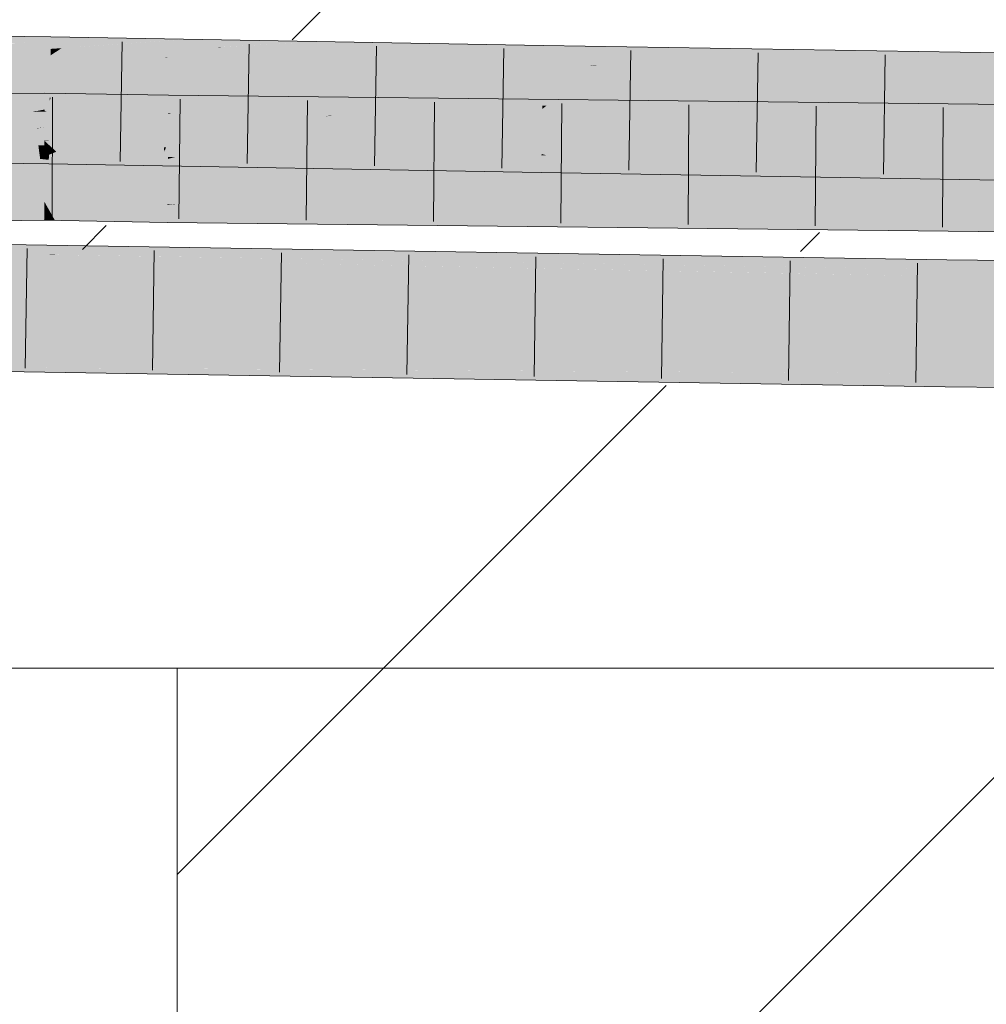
# Model space of a CAD drawing. Extents: x -620 to 3480, y 62 to 1112.
# Tile 170 of 256: x 225.75 to 227.65, y 738.07 to 740.01. Entities that reach past the tile are written whole.
import ezdxf
from ezdxf.lldxf.tags import DXFTag

# ---------------------------------------------------------------- set-up
doc = ezdxf.new("R2010")
doc.units = 0
doc.layers.get('0').update_dxf_attribs({"lineweight": 13})
doc.layers.add('E_Detail_Linie_Text_Bem', color=7, linetype='Continuous', lineweight=13)
for name, color, linetype, lineweight, true_color in [('E_Detail_Wandschraffur', 7, 'Continuous', 5, 0xc0c0c0), ('E_Leerrohr 25-A06GA2TQ8I', 7, 'Continuous', 9, 0xff8000), ('E_Leerrohr 25-Shading', 7, 'Continuous', 9, 0xff8000)]:
    doc.layers.add(name, color=color, linetype=linetype, lineweight=lineweight, true_color=true_color)
tags = doc.linetypes.add('fein_strichliert', pattern=[4, 1, -2, 1]).pattern_tags.tags
tags[8:9] = [DXFTag(74, 4), DXFTag(75, 0), DXFTag(340, '0'), DXFTag(46, 0.0), DXFTag(50, 0.0), DXFTag(44, 0.0), DXFTag(45, 0.0)]
tags[6:7] = [DXFTag(74, 4), DXFTag(75, 0), DXFTag(340, '0'), DXFTag(46, 0.0), DXFTag(50, 0.0), DXFTag(44, 0.0), DXFTag(45, 0.0)]
tags[4:5] = [DXFTag(74, 4), DXFTag(75, 0), DXFTag(340, '0'), DXFTag(46, 0.0), DXFTag(50, 0.0), DXFTag(44, 0.0), DXFTag(45, 0.0)]

# ---------------------------------------------------------------- blocks, each defined once
blk = doc.blocks.new('Shading-A06GA2BB8I', base_point=(200.3502, 737.7149))
at = {"layer": 'E_Leerrohr 25-Shading', "color": 34, "true_color": 0xb05800}
for points in [[(225.8143, 739.9658), (225.6699, 739.9368), (225.814, 739.9477)], [(225.6908, 739.9731), (225.6735, 739.9526), (225.8144, 739.9716), (225.8143, 739.9658)], [(225.6736, 739.9375), (225.8143, 739.9658), (225.744, 739.9592)], [(225.8143, 739.9658), (225.814, 739.9477), (225.8685, 739.9706), (225.8357, 739.9492)], [(225.8685, 739.9706), (225.8144, 739.9716), (225.8143, 739.9658)], [(225.8685, 739.9706), (225.8357, 739.9492), (226.0836, 739.9669)], [(226.3466, 739.9623), (226.0836, 739.9669), (225.9058, 739.9496), (225.9329, 739.9561)], [(225.6699, 739.9368), (225.8138, 739.935), (225.814, 739.9477)], [(225.8415, 739.9345), (225.8357, 739.9492), (225.8138, 739.935)], [(225.814, 739.9477), (225.8138, 739.935), (225.8357, 739.9492)], [(225.9329, 739.9561), (225.8357, 739.9492), (225.9058, 739.9496)], [(225.8415, 739.9345), (225.8433, 739.9346), (225.8357, 739.9492), (225.9058, 739.9496)], [(226.1473, 739.951), (226.1411, 739.951), (226.0409, 739.931), (225.8415, 739.9345)], [(225.8433, 739.9346), (226.1411, 739.951), (225.9058, 739.9496)], [(226.3466, 739.9623), (225.9058, 739.9496), (226.1411, 739.951)], [(226.0409, 739.931), (226.5707, 739.9534), (226.1473, 739.951)], [(226.0409, 739.931), (226.0443, 739.931), (226.5707, 739.9534), (226.5603, 739.9521)], [(226.5603, 739.9521), (226.0443, 739.931), (226.516, 739.9461)], [(226.516, 739.9461), (226.0443, 739.931), (226.3616, 739.9254)], [(226.1496, 739.9514), (226.1411, 739.951), (226.1473, 739.951)], [(226.1473, 739.951), (226.3466, 739.9623), (226.1496, 739.9514)], [(226.1473, 739.951), (226.5875, 739.9557), (226.3466, 739.9623), (226.6031, 739.9578)], [(226.5875, 739.9557), (226.1473, 739.951), (226.5707, 739.9534)], [(226.7821, 739.9547), (226.516, 739.9461), (226.3634, 739.9254), (226.3616, 739.9254)], [(226.7821, 739.9547), (226.3634, 739.9254), (226.7818, 739.9363)], [(226.5981, 739.9536), (226.5603, 739.9521), (226.7821, 739.9547), (226.516, 739.9461)], [(226.5603, 739.9521), (226.5981, 739.9536), (226.5707, 739.9534)], [(226.5981, 739.9536), (226.6713, 739.9566), (226.5707, 739.9534), (226.5875, 739.9557)], [(226.5875, 739.9557), (226.6713, 739.9566), (226.6031, 739.9578)], [(226.5981, 739.9536), (226.7821, 739.9547), (226.6713, 739.9566)], [(226.7814, 739.9181), (227.2022, 739.9478), (226.7818, 739.9363)], [(227.2307, 739.9466), (227.2022, 739.9478), (226.8831, 739.9164), (226.7814, 739.9181)], [(227.2022, 739.9478), (226.7821, 739.9547), (226.7818, 739.9363)], [(227.6824, 739.927), (227.2307, 739.9466), (226.8921, 739.9163), (226.8831, 739.9164)], [(227.2382, 739.9473), (227.2022, 739.9478), (227.2307, 739.9466)], [(227.6826, 739.94), (227.2382, 739.9473), (227.6824, 739.927), (227.2307, 739.9466)], [(226.3634, 739.9254), (226.7814, 739.9181), (226.7818, 739.9363)], [(226.8921, 739.9163), (227.6821, 739.9034), (227.6824, 739.927)], [(225.7721, 739.8581), (225.5836, 739.8405), (225.6995, 739.8394), (225.569, 739.8265)], [(225.7508, 739.8602), (225.5836, 739.8405), (225.7818, 739.8606), (225.7721, 739.8581)], [(225.8021, 739.8496), (225.6301, 739.8218), (225.8021, 739.8361)], [(225.6325, 739.8222), (225.8021, 739.8496), (225.6995, 739.8394)], [(225.8021, 739.8496), (225.8021, 739.8609), (225.6995, 739.8394), (225.7721, 739.8581)], [(225.7721, 739.8581), (225.8021, 739.8609), (225.7818, 739.8606)], [(225.9293, 739.8586), (225.8021, 739.8609), (225.8021, 739.8496)], [(225.8021, 739.8496), (225.8021, 739.8361), (225.9293, 739.8586), (225.8566, 739.839)], [(226.0457, 739.8493), (225.8566, 739.839), (226.0455, 739.8352), (225.8067, 739.8256)], [(225.9592, 739.858), (225.9293, 739.8586), (225.858, 739.8391), (225.8566, 739.839)], [(226.0458, 739.8564), (225.9592, 739.858), (226.0457, 739.8493), (225.858, 739.8391)], [(226.0457, 739.8493), (226.0455, 739.8352), (226.1461, 739.8553), (226.0954, 739.8375)], [(226.1461, 739.8553), (226.0458, 739.8564), (226.0457, 739.8493)], [(226.2484, 739.8542), (226.1461, 739.8553), (226.1425, 739.8397), (226.0954, 739.8375)], [(226.1256, 739.8374), (226.4158, 739.8524), (226.1425, 739.8397)], [(226.1256, 739.8374), (226.6818, 739.8452), (226.4158, 739.8524), (226.7255, 739.8491)], [(226.4158, 739.8524), (226.2484, 739.8542), (226.1425, 739.8397)], [(226.6818, 739.8452), (226.8582, 739.8476), (226.7255, 739.8491)], [(225.802, 739.8286), (225.8021, 739.8361), (225.7795, 739.824), (225.6301, 739.8218)], [(225.802, 739.8254), (225.802, 739.8286), (225.7821, 739.824), (225.7795, 739.824)], [(225.8543, 739.8384), (225.8566, 739.839), (225.802, 739.8286), (225.8021, 739.8361)], [(225.8067, 739.8256), (225.8543, 739.8384), (225.802, 739.8254), (225.802, 739.8286)], [(226.0455, 739.8352), (225.8067, 739.8256), (226.0039, 739.8206), (225.802, 739.8243)], [(226.0454, 739.8264), (226.0455, 739.8352), (226.0047, 739.8209)], [(226.4896, 739.8358), (226.0453, 739.8199), (226.5741, 739.8355), (226.4083, 739.8206)], [(226.0453, 739.8199), (226.4896, 739.8358), (226.051, 739.8218)], [(226.0755, 739.8305), (226.0954, 739.8375), (226.0454, 739.8264), (226.0455, 739.8352)], [(226.051, 739.8218), (226.0755, 739.8305), (226.0454, 739.8217), (226.0454, 739.8264)], [(226.051, 739.8218), (226.4896, 739.8358), (226.0755, 739.8305), (226.1256, 739.8374)], [(226.1256, 739.8374), (226.0954, 739.8375), (226.0755, 739.8305)], [(226.1425, 739.8397), (226.0954, 739.8375), (226.1256, 739.8374)], [(226.4896, 739.8358), (226.6269, 739.8402), (226.1256, 739.8374), (226.6818, 739.8452)], [(226.4083, 739.8206), (226.6305, 739.8211), (226.5741, 739.8355), (227.2613, 739.8326)], [(226.6269, 739.8402), (226.4896, 739.8358), (226.5741, 739.8355)], [(227.6258, 739.8392), (226.8582, 739.8476), (226.5741, 739.8355), (226.6269, 739.8402)], [(227.6258, 739.8392), (226.5741, 739.8355), (227.2613, 739.8326)], [(226.6269, 739.8402), (226.8582, 739.8476), (226.6818, 739.8452)], [(227.2613, 739.8326), (226.6305, 739.8211), (227.9496, 739.8297), (227.7987, 739.8236)], [(227.6258, 739.8392), (227.2613, 739.8326), (228.0674, 739.8344), (227.9496, 739.8297)], [(225.7821, 739.824), (225.802, 739.8243), (225.802, 739.8254)], [(225.802, 739.8254), (225.802, 739.8243), (225.8067, 739.8256)], [(226.0454, 739.8217), (226.0454, 739.8264), (226.0039, 739.8206), (226.0047, 739.8209)], [(226.0039, 739.8206), (226.0453, 739.8199), (226.0454, 739.8217)], [(226.0454, 739.8217), (226.0453, 739.8199), (226.051, 739.8218)], [(226.4083, 739.8206), (226.0453, 739.8199), (226.361, 739.8164)], [(226.3671, 739.8163), (226.6305, 739.8211), (226.361, 739.8164), (226.4083, 739.8206)], [(226.6305, 739.8211), (226.3671, 739.8163), (227.7987, 739.8236), (227.7495, 739.8217)], [(227.7495, 739.8217), (226.3671, 739.8163), (227.3471, 739.8056)], [(228.8418, 739.8259), (227.7495, 739.8217), (227.3495, 739.8056), (227.3471, 739.8056)], [(228.8418, 739.8259), (227.3495, 739.8056), (228.8418, 739.8114)], [(227.3495, 739.8056), (228.8418, 739.7892), (228.8418, 739.8114)], [(225.6672, 739.7568), (225.7916, 739.7453), (225.6606, 739.7601), (225.7915, 739.7457)], [(225.6606, 739.7601), (225.7915, 739.7457), (225.7898, 739.7585)], [(225.7916, 739.7453), (225.6672, 739.7568), (225.7934, 739.7316), (225.6961, 739.7423)], [(225.7915, 739.7457), (225.7907, 739.7585), (225.7898, 739.7585)], [(225.7915, 739.7457), (225.8106, 739.7436), (225.7907, 739.7585), (225.8108, 739.757)], [(225.8108, 739.757), (225.8109, 739.7582), (225.7907, 739.7585)], [(225.8106, 739.7436), (225.8507, 739.7396), (225.8108, 739.757), (225.814, 739.7568)], [(225.814, 739.7568), (225.8109, 739.7582), (225.8108, 739.757)], [(226.0367, 739.7543), (225.8109, 739.7582), (226.0373, 739.7457)], [(226.0373, 739.7457), (225.8109, 739.7582), (226.0378, 739.7392), (225.814, 739.7568)], [(226.0378, 739.7392), (225.814, 739.7568), (226.0392, 739.7212), (225.8507, 739.7396)], [(226.0373, 739.7457), (226.0407, 739.7542), (226.0367, 739.7543)], [(226.0373, 739.7457), (226.6629, 739.7157), (226.0407, 739.7542), (226.6629, 739.717)], [(226.0407, 739.7542), (226.6629, 739.717), (226.6621, 739.7433)], [(225.6961, 739.7423), (225.7354, 739.7225), (225.8104, 739.7297), (225.8102, 739.7216)], [(225.7916, 739.7453), (225.8106, 739.7436), (225.7915, 739.7457)], [(225.8106, 739.7436), (225.7916, 739.7453), (225.8104, 739.7297), (225.7934, 739.7316)], [(225.8104, 739.7297), (225.8925, 739.7202), (225.8106, 739.7436), (225.8507, 739.7396)], [(226.0392, 739.7212), (225.8507, 739.7396), (226.0394, 739.7176), (225.8925, 739.7202)], [(226.6629, 739.7157), (226.0373, 739.7457), (226.6631, 739.7111)], [(226.0378, 739.7392), (226.6631, 739.7111), (226.0373, 739.7457)], [(226.3911, 739.7115), (226.0378, 739.7392), (226.0833, 739.7169), (226.0392, 739.7212)], [(226.0378, 739.7392), (226.3911, 739.7115), (226.6631, 739.7111), (226.6632, 739.7067)], [(226.6629, 739.717), (226.6635, 739.7433), (226.6621, 739.7433)], [(226.6629, 739.717), (226.7779, 739.7102), (226.6635, 739.7433), (226.7784, 739.7388)], [(226.7784, 739.7388), (226.7785, 739.7413), (226.6635, 739.7433)], [(226.7779, 739.7102), (226.9082, 739.7026), (226.7784, 739.7388), (226.7883, 739.7384)], [(226.7883, 739.7384), (226.7785, 739.7413), (226.7784, 739.7388)], [(226.7785, 739.7413), (226.7883, 739.7384), (227.6795, 739.7266), (227.6791, 739.7042)], [(226.7883, 739.7384), (226.9082, 739.7026), (227.6791, 739.7042), (227.6789, 739.6901)], [(225.8102, 739.7216), (225.8925, 739.7202), (225.8104, 739.7297)], [(226.0833, 739.7169), (226.0392, 739.7212), (226.0394, 739.7176)], [(226.6629, 739.7157), (226.7779, 739.7102), (226.6629, 739.717)], [(226.7778, 739.7047), (226.7779, 739.7102), (226.6631, 739.7111), (226.6629, 739.7157)], [(226.6632, 739.7067), (226.7778, 739.7047), (226.6631, 739.7111)], [(226.7778, 739.7047), (226.9082, 739.7026), (226.7779, 739.7102)], [(225.8016, 739.6439), (225.8017, 739.6475), (225.5722, 739.6443)], [(225.5867, 739.6398), (225.8016, 739.6351), (225.5722, 739.6443), (225.8016, 739.6439)], [(225.8016, 739.625), (225.8016, 739.6351), (225.6089, 739.6328), (225.5867, 739.6398)], [(225.8037, 739.6438), (225.8017, 739.6475), (225.8016, 739.6439)], [(225.8016, 739.6351), (225.8089, 739.6346), (225.8016, 739.6439), (225.8037, 739.6438)], [(225.8016, 739.625), (225.815, 739.6239), (225.8016, 739.6351), (225.8089, 739.6346)], [(225.8297, 739.6428), (225.8017, 739.6475), (225.8037, 739.6438)], [(225.8297, 739.6428), (226.0432, 739.634), (225.8017, 739.6475), (226.0433, 739.6415)], [(226.0433, 739.6415), (226.0433, 739.6431), (225.8017, 739.6475)], [(225.8089, 739.6346), (225.9154, 739.6282), (225.8037, 739.6438), (225.8297, 739.6428)], [(226.043, 739.6204), (226.0432, 739.634), (225.9154, 739.6282), (225.8297, 739.6428)], [(226.0432, 739.634), (226.148, 739.6307), (226.0433, 739.6415), (226.0593, 739.6412)], [(226.2516, 739.6381), (226.0433, 739.6431), (226.0593, 739.6412)], [(228.8417, 739.6125), (226.0433, 739.6431), (228.8417, 739.5962), (226.2516, 739.6381)], [(226.0593, 739.6412), (226.0433, 739.6431), (226.0433, 739.6415)], [(228.8417, 739.5759), (226.2516, 739.6381), (226.148, 739.6307), (226.0593, 739.6412)], [(226.2516, 739.6381), (228.8417, 739.5759), (228.8417, 739.5962)], [(225.6089, 739.6328), (225.643, 739.6222), (225.8016, 739.625), (225.8016, 739.6126)], [(225.643, 739.6222), (225.6844, 739.6093), (225.8016, 739.6126), (225.8016, 739.6109)], [(225.8016, 739.6126), (225.8225, 739.6105), (225.8016, 739.625), (225.815, 739.6239)], [(226.0429, 739.6065), (225.9154, 739.6282), (225.815, 739.6239), (225.8089, 739.6346)], [(225.815, 739.6239), (225.8225, 739.6105), (226.0316, 739.6067)], [(226.0429, 739.6065), (225.815, 739.6239), (226.0316, 739.6067)], [(225.9154, 739.6282), (226.0429, 739.6065), (226.043, 739.6204)], [(226.0429, 739.6065), (226.3837, 739.6028), (226.043, 739.6204)], [(226.043, 739.6204), (226.3837, 739.6028), (226.0432, 739.634), (226.148, 739.6307)], [(226.148, 739.6307), (226.3837, 739.6028), (227.3564, 739.5921)], [(228.8417, 739.5759), (226.148, 739.6307), (227.3564, 739.5921)], [(225.8016, 739.6109), (225.8225, 739.6105), (225.8016, 739.6126)], [(225.7259, 739.557), (225.7258, 739.5511), (225.875, 739.5611), (225.838, 739.5526)], [(225.875, 739.5611), (225.726, 739.5635), (225.7259, 739.557)], [(225.875, 739.5611), (225.838, 739.5526), (226.1419, 739.5568)], [(225.7877, 739.5411), (225.7983, 739.5435), (225.7256, 739.5377), (225.7257, 739.5444)], [(225.7663, 739.5363), (225.7877, 739.5411), (225.7256, 739.537), (225.7256, 739.5377)], [(225.838, 739.5526), (225.7258, 739.5511), (225.8091, 739.546), (225.7257, 739.5461)], [(225.8091, 739.546), (225.7257, 739.5461), (225.7983, 739.5435), (225.7257, 739.5444)], [(226.1623, 739.5284), (225.818, 739.5428), (225.7663, 739.5363), (225.7877, 739.5411)], [(225.818, 739.5428), (225.8008, 739.5435), (225.7877, 739.5411), (225.7983, 739.5435)], [(226.8683, 739.5309), (225.8091, 739.546), (225.7983, 739.5435)], [(225.8008, 739.5435), (226.0407, 739.5396), (226.8683, 739.5309), (226.647, 739.5302)], [(225.824, 739.5431), (225.8008, 739.5435), (225.818, 739.5428)], [(226.4731, 739.5456), (225.838, 739.5526), (225.8091, 739.546)], [(226.8683, 739.5309), (227.5751, 739.5335), (225.8091, 739.546), (226.4731, 739.5456)], [(226.6145, 739.5301), (225.824, 739.5431), (226.1623, 739.5284), (225.818, 739.5428)], [(226.1419, 739.5568), (225.838, 739.5526), (226.8416, 739.5454), (226.4731, 739.5456)], [(226.0407, 739.5396), (226.6145, 739.5301), (226.647, 739.5302)], [(226.4731, 739.5456), (227.5751, 739.5335), (226.8416, 739.5454)], [(225.7256, 739.537), (225.7254, 739.5269), (225.7663, 739.5363)], [(226.0877, 739.5299), (225.7663, 739.5363), (226.0174, 739.5279), (225.7254, 739.5269)], [(226.0174, 739.5279), (225.7254, 739.5269), (225.8874, 739.5242)], [(225.8874, 739.5242), (226.4311, 739.5167), (225.927, 739.5254)], [(225.8874, 739.5242), (226.9752, 739.5066), (226.4311, 739.5167), (227.0104, 739.5067)], [(225.927, 739.5254), (226.2401, 739.52), (226.0174, 739.5279), (226.2851, 739.5206)], [(226.1623, 739.5284), (226.0877, 739.5299), (226.0174, 739.5279)], [(226.0174, 739.5279), (226.2851, 739.5206), (226.1623, 739.5284), (226.441, 739.5229)], [(227.5748, 739.5112), (226.6145, 739.5301), (227.5746, 739.5007), (226.1623, 739.5284)], [(226.2401, 739.52), (226.4311, 739.5167), (226.2851, 739.5206)], [(226.441, 739.5229), (226.2851, 739.5206), (227.1397, 739.5068), (226.4311, 739.5167)], [(226.441, 739.5229), (227.1397, 739.5068), (227.2601, 739.5068)], [(226.6145, 739.5301), (227.5748, 739.5142), (226.647, 739.5302), (227.5748, 739.5159)], [(226.6145, 739.5301), (227.5748, 739.5112), (227.1265, 739.5216)], [(227.5748, 739.5159), (227.5749, 739.5226), (226.647, 739.5302), (226.8683, 739.5309)], [(227.5749, 739.5226), (227.5751, 739.5335), (226.8683, 739.5309)], [(227.5748, 739.5112), (227.5748, 739.5142), (227.1265, 739.5216)], [(229.1734, 739.4993), (229.1734, 739.5109), (227.5748, 739.5159), (227.5749, 739.5226)], [(229.1734, 739.5109), (229.1734, 739.5158), (227.5749, 739.5226), (227.5751, 739.5335)], [(226.4311, 739.5167), (227.0105, 739.5067), (227.1397, 739.5068)], [(226.9752, 739.5066), (227.5746, 739.4969), (227.0104, 739.5067)], [(227.0105, 739.5067), (227.5746, 739.4969), (227.1397, 739.5068), (227.5746, 739.5007)], [(227.1397, 739.5068), (227.5746, 739.5007), (227.2601, 739.5068)], [(229.1733, 739.4843), (227.5748, 739.5112), (229.1732, 739.4792), (227.5746, 739.5007)], [(227.5746, 739.5007), (227.5746, 739.4969), (229.1732, 739.4792)], [(229.1734, 739.4993), (227.5748, 739.5159), (228.842, 739.5018)], [(228.8665, 739.5016), (227.5748, 739.5159), (229.1733, 739.4948), (227.5748, 739.5142)], [(229.1733, 739.4948), (227.5748, 739.5142), (229.1733, 739.4843), (227.5748, 739.5112)], [(227.0827, 739.3281), (225.7226, 739.3501), (225.7225, 739.3399)], [(225.7222, 739.3215), (227.0827, 739.3281), (225.7225, 739.3399)], [(227.0827, 739.3281), (225.7222, 739.3215), (226.1242, 739.319)], [(227.0827, 739.3281), (226.1242, 739.319), (227.5721, 739.3201), (227.572, 739.3098)], [(225.722, 739.3135), (227.5716, 739.2835), (225.7222, 739.3215), (227.572, 739.3098)], [(227.5716, 739.2835), (228.7164, 739.3075), (227.572, 739.3098)], [(227.5716, 739.2835), (229.1721, 739.2658), (228.7164, 739.3075), (229.1723, 739.3024)], [(228.7164, 739.3075), (227.5721, 739.3201), (227.572, 739.3098)]]:
    blk.add_solid(points, dxfattribs=at)
at = {"layer": 'E_Leerrohr 25-Shading', "color": 30, "true_color": 0xf57b00}
for points in [[(225.8137, 739.9278), (225.665, 739.8916), (225.813, 739.8876), (225.6615, 739.8589)], [(225.6699, 739.9368), (225.665, 739.8916), (225.8138, 739.935), (225.8137, 739.9278)], [(225.8137, 739.9278), (225.813, 739.8876), (225.8415, 739.9345), (225.8268, 739.8903)], [(225.8415, 739.9345), (225.8138, 739.935), (225.8137, 739.9278)], [(226.0409, 739.931), (225.8415, 739.9345), (226.0364, 739.9294), (225.8268, 739.8903)], [(226.0443, 739.931), (225.8268, 739.8903), (226.3634, 739.9254), (226.1773, 739.9005)], [(226.0443, 739.931), (226.0409, 739.931), (226.0364, 739.9294)], [(226.1773, 739.9005), (226.7814, 739.9181), (226.3634, 739.9254)], [(226.7812, 739.9067), (226.7814, 739.9181), (226.0341, 739.8427), (225.8123, 739.8466)], [(226.7814, 739.9181), (226.1773, 739.9005), (225.8123, 739.8466), (225.8141, 739.8518)], [(226.0341, 739.8427), (226.6609, 739.8318), (226.7812, 739.9067), (226.7801, 739.8361)], [(226.7812, 739.9067), (226.7801, 739.8361), (226.8921, 739.9163), (226.7887, 739.8365)], [(226.7812, 739.9067), (226.8706, 739.9144), (226.7814, 739.9181), (226.8831, 739.9164)], [(226.8921, 739.9163), (226.7887, 739.8365), (227.6821, 739.9034), (227.6816, 739.8696)], [(226.8706, 739.9144), (226.8921, 739.9163), (226.8831, 739.9164)], [(225.813, 739.8876), (225.6615, 739.8589), (225.779, 739.847), (225.6604, 739.8485)], [(225.813, 739.8876), (225.779, 739.847), (225.8124, 739.8516)], [(225.8268, 739.8903), (225.813, 739.8876), (225.8141, 739.8518), (225.8124, 739.8516)], [(226.1773, 739.9005), (225.8268, 739.8903), (225.8141, 739.8518)], [(226.7887, 739.8365), (226.7799, 739.8297), (227.6816, 739.8696), (227.6808, 739.815)], [(225.6604, 739.8485), (225.6604, 739.8132), (225.779, 739.847), (225.7833, 739.8145)], [(225.779, 739.847), (225.8123, 739.8466), (225.8124, 739.8516)], [(225.8124, 739.8516), (225.8123, 739.8466), (225.8141, 739.8518)], [(225.779, 739.847), (225.7832, 739.8149), (225.8123, 739.8466), (225.8118, 739.8145)], [(225.8123, 739.8466), (225.8118, 739.8145), (226.0341, 739.8427), (226.0365, 739.8104)], [(226.6609, 739.8318), (226.0341, 739.8427), (226.6609, 739.8301), (226.0343, 739.8398)], [(226.6609, 739.8301), (226.0343, 739.8398), (226.6617, 739.8029), (226.0365, 739.8104)], [(226.6609, 739.8318), (226.7799, 739.8297), (226.7801, 739.8361)], [(226.7797, 739.8148), (226.7799, 739.8297), (226.6614, 739.8159), (226.6609, 739.8318)], [(227.6806, 739.807), (227.6808, 739.815), (226.7797, 739.8148), (226.7799, 739.8297)], [(226.7801, 739.8361), (226.7799, 739.8297), (226.7887, 739.8365)], [(225.7821, 739.824), (225.6301, 739.8218), (225.6176, 739.7905), (225.6081, 739.7903)], [(225.7821, 739.824), (225.6208, 739.7911), (225.802, 739.8243), (225.6222, 739.7911)], [(225.7814, 739.7913), (225.802, 739.7936), (225.6222, 739.7911), (225.802, 739.8243)], [(225.6604, 739.8132), (225.6606, 739.7601), (225.7833, 739.8145), (225.7907, 739.7585)], [(225.8118, 739.8145), (225.7832, 739.8149), (225.8114, 739.7913), (225.7863, 739.7913)], [(226.0039, 739.8206), (225.802, 739.8243), (225.802, 739.7936)], [(225.8917, 739.7897), (226.0039, 739.8206), (225.802, 739.7913), (225.802, 739.7936)], [(226.0365, 739.8104), (225.8118, 739.8145), (226.0379, 739.791), (225.8114, 739.7913)], [(225.9287, 739.7891), (226.0039, 739.8206), (225.8917, 739.7897)], [(226.0453, 739.8199), (226.0039, 739.8206), (226.0382, 739.7871), (225.9287, 739.7891)], [(226.6617, 739.8029), (226.0365, 739.8104), (226.6625, 739.776), (226.0382, 739.7871)], [(226.0453, 739.8199), (226.0382, 739.7871), (226.045, 739.7877)], [(226.3671, 739.8163), (226.045, 739.7877), (226.1599, 739.7618), (226.0447, 739.7638)], [(226.0453, 739.8199), (226.045, 739.7877), (226.341, 739.814)], [(226.0453, 739.8199), (226.341, 739.814), (226.361, 739.8164), (226.3526, 739.8151)], [(226.6625, 739.7783), (227.3495, 739.8056), (226.2447, 739.7842), (226.3671, 739.8163)], [(226.3526, 739.8151), (226.3671, 739.8163), (226.361, 739.8164)], [(226.7793, 739.7899), (226.7797, 739.8148), (226.6621, 739.7901), (226.6614, 739.8159)], [(226.7793, 739.7899), (227.6804, 739.7891), (226.7797, 739.8148), (227.6806, 739.807)], [(225.5938, 739.7698), (225.7814, 739.7913), (225.6067, 739.7883), (225.6222, 739.7911)], [(225.6405, 739.7694), (225.7863, 739.7913), (225.5938, 739.7698), (225.7814, 739.7913)], [(225.8019, 739.768), (225.802, 739.7936), (225.6447, 739.77)], [(225.7863, 739.7913), (225.802, 739.7936), (225.7814, 739.7913)], [(225.7863, 739.7913), (225.7907, 739.7585), (225.8114, 739.7913), (225.8109, 739.7582)], [(225.8121, 739.7679), (225.8917, 739.7897), (225.8019, 739.768), (225.802, 739.7913)], [(225.8114, 739.7913), (225.8109, 739.7582), (226.0379, 739.791), (226.0407, 739.7542)], [(225.8949, 739.7749), (225.9287, 739.7891), (225.8121, 739.7679), (225.8917, 739.7897)], [(227.3495, 739.8056), (226.5954, 739.7756), (228.8418, 739.7892), (226.5955, 739.7629)], [(226.6621, 739.7901), (226.6624, 739.7792), (226.7793, 739.7899), (226.7791, 739.7794)], [(226.7791, 739.7794), (227.6803, 739.7809), (226.7793, 739.7899), (227.6804, 739.7891)], [(225.8754, 739.7667), (225.8949, 739.7749), (225.8121, 739.7679)], [(226.0447, 739.7638), (226.045, 739.7877), (225.8754, 739.7667), (225.8949, 739.7749)], [(225.9287, 739.7891), (225.8949, 739.7749), (226.0382, 739.7871)], [(226.0382, 739.7871), (226.0407, 739.7542), (226.6625, 739.776), (226.6635, 739.7433)], [(226.5954, 739.7756), (226.1435, 739.7576), (226.5955, 739.7629)], [(226.2246, 739.7608), (226.6625, 739.7783), (226.1599, 739.7618), (226.2447, 739.7842)], [(228.8418, 739.7402), (228.8418, 739.7892), (226.5956, 739.7364), (226.5955, 739.7629)], [(226.7791, 739.7794), (226.6624, 739.7792), (226.7791, 739.7766), (226.6625, 739.7783)], [(226.6625, 739.7783), (226.6635, 739.7433), (226.7791, 739.7766), (226.7785, 739.7413)], [(226.7791, 739.7766), (226.7785, 739.7413), (227.68, 739.7643), (227.6795, 739.7266)], [(226.7791, 739.7794), (226.7791, 739.7766), (227.6803, 739.7809), (227.68, 739.7643)], [(225.8019, 739.767), (225.5757, 739.744), (225.8019, 739.7449), (225.5677, 739.7325)], [(225.8019, 739.767), (225.588, 739.7615), (225.5757, 739.744)], [(225.8019, 739.767), (225.8019, 739.768), (225.588, 739.7615), (225.6447, 739.77)], [(226.0446, 739.7536), (225.8252, 739.7457), (226.0444, 739.7354), (225.8018, 739.7359)], [(225.8019, 739.768), (225.8019, 739.767), (225.8121, 739.7679)], [(225.8252, 739.7457), (225.8754, 739.7667), (225.8019, 739.767), (225.8121, 739.7679)], [(225.8252, 739.7457), (225.8019, 739.767), (225.8019, 739.7449)], [(226.0446, 739.7536), (226.0447, 739.7638), (225.8252, 739.7457), (225.8754, 739.7667)], [(226.1435, 739.7576), (226.0446, 739.7536), (226.0595, 739.7355), (226.0444, 739.7354)], [(226.0447, 739.7638), (226.0446, 739.7536), (226.1599, 739.7618), (226.1435, 739.7576)], [(226.5955, 739.7629), (226.1435, 739.7576), (226.5956, 739.7364), (226.0595, 739.7355)], [(226.1599, 739.7618), (226.1435, 739.7576), (226.2246, 739.7608)], [(225.5677, 739.7325), (225.8018, 739.7359), (225.8019, 739.7449)], [(225.8017, 739.6475), (225.8018, 739.7359), (225.5722, 739.6443), (225.5677, 739.7325)], [(226.0433, 739.6431), (226.0443, 739.7315), (225.8017, 739.6475), (225.8018, 739.7359)], [(225.8019, 739.7449), (225.8018, 739.7359), (225.8252, 739.7457)], [(225.8018, 739.7359), (226.0443, 739.7315), (226.0444, 739.7354)], [(226.4325, 739.7361), (226.0595, 739.7355), (226.4325, 739.7272), (226.0443, 739.7315)], [(226.0444, 739.7354), (226.0443, 739.7315), (226.0595, 739.7355)], [(227.449, 739.7161), (227.4488, 739.7378), (226.4325, 739.7272), (226.4325, 739.7361)], [(228.8418, 739.7402), (227.4488, 739.7378), (228.8417, 739.7009), (227.449, 739.7161)], [(228.8417, 739.6125), (228.8417, 739.7009), (226.0433, 739.6431), (226.0443, 739.7315)], [(225.725, 739.5019), (225.7243, 739.4537), (225.8874, 739.5242), (225.7556, 739.4551)], [(225.8874, 739.5242), (225.7254, 739.5269), (225.725, 739.5019)], [(225.8874, 739.5242), (225.7556, 739.4551), (226.9752, 739.5066)], [(225.7556, 739.4551), (227.5746, 739.4969), (226.9752, 739.5066)], [(225.7556, 739.4551), (225.724, 739.4385), (227.5746, 739.4969), (227.5734, 739.4085)], [(229.1727, 739.3908), (229.1732, 739.4792), (227.5734, 739.4085), (227.5746, 739.4969)], [(225.7243, 739.4537), (225.724, 739.4385), (225.7556, 739.4551)], [(227.3414, 739.4012), (227.5734, 739.4085), (225.7236, 739.414), (225.724, 739.4337)], [(227.5734, 739.4085), (225.724, 739.4385), (225.724, 739.4337)], [(225.7236, 739.414), (225.723, 739.373), (227.3414, 739.4012), (226.4595, 739.3734)], [(227.5732, 739.3994), (227.5734, 739.4085), (227.3414, 739.4012)], [(229.1727, 739.3908), (227.5734, 739.4085), (227.5732, 739.3994)], [(227.5729, 739.3738), (227.5732, 739.3994), (226.4595, 739.3734), (227.3414, 739.4012)], [(228.8761, 739.3777), (229.1727, 739.3908), (227.5729, 739.3738), (227.5732, 739.3994)], [(225.723, 739.373), (225.7226, 739.3501), (226.4595, 739.3734)], [(226.4595, 739.3734), (225.7226, 739.3501), (227.5723, 739.3327), (227.0827, 739.3281)], [(226.4595, 739.3734), (227.5723, 739.3327), (227.5729, 739.3738)], [(227.5729, 739.3738), (227.5723, 739.3327), (228.8761, 739.3777), (227.9642, 739.3375)], [(227.0827, 739.3281), (227.5721, 739.3201), (227.5723, 739.3327)], [(227.9642, 739.3375), (227.5721, 739.3201), (229.1723, 739.3166), (228.7164, 739.3075)], [(227.5723, 739.3327), (227.5721, 739.3201), (227.9642, 739.3375)]]:
    blk.add_solid(points, dxfattribs=at)
blk = doc.blocks.new('Referenz-A06GA2TW8I')
at = {"layer": 'E_Detail_Linie_Text_Bem', "linetype": 'Continuous', "ltscale": 0.13}
for p, q in [((230.2856, 738.7306), (218.4856, 738.7306)), ((228.5627, 738.7306), (226.0627, 738.7306)), ((226.0627, 738.7306), (226.0627, 698.7306))]:
    blk.add_line(p, q, dxfattribs=at)
at = {"layer": 'E_Detail_Wandschraffur', "linetype": 'fein_strichliert', "ltscale": 0.13}
for p, q in [((226.2885, 739.9656), (227.5535, 741.2306)), ((225.8765, 739.5536), (225.9234, 739.6005)), ((226.0627, 736.9113), (227.882, 738.7306))]:
    blk.add_line(p, q, dxfattribs=at)
at = {"layer": 'E_Detail_Wandschraffur', "linetype": 'ByBlock', "ltscale": 0.13}
for p, q in [((227.287, 739.5499), (227.3243, 739.5872)), ((226.4677, 738.7306), (227.0232, 739.2861)), ((226.0627, 738.3255), (226.4677, 738.7306))]:
    blk.add_line(p, q, dxfattribs=at)
at = {"layer": 'E_Leerrohr 25-A06GA2TQ8I', "linetype": 'Continuous', "ltscale": 0.13}
for p, q in [((225.8144, 739.9716), (225.6601, 739.9735)), ((226.7821, 739.9547), (225.8144, 739.9716)), ((225.9543, 739.9616), (225.9504, 739.7267)), ((226.2043, 739.9573), (226.2003, 739.7223)), ((226.4543, 739.9529), (226.4503, 739.7179)), ((226.7042, 739.9485), (226.7002, 739.7136)), ((227.6826, 739.94), (226.7821, 739.9547)), ((226.9541, 739.9444), (226.9503, 739.7094)), ((227.204, 739.9403), (227.2003, 739.7053)), ((227.4539, 739.9362), (227.4503, 739.7013)), ((225.8021, 739.8609), (225.5613, 739.8574)), ((226.0458, 739.8565), (225.8021, 739.8609)), ((225.8177, 739.8531), (225.817, 739.6181)), ((228.8418, 739.8259), (226.0458, 739.8565)), ((226.0686, 739.8487), (226.0659, 739.6137)), ((226.3185, 739.846), (226.316, 739.611)), ((226.5684, 739.8433), (226.5661, 739.6083)), ((226.8182, 739.8405), (226.8162, 739.6055)), ((227.0681, 739.8378), (227.0663, 739.6028)), ((227.318, 739.8351), (227.3164, 739.6001)), ((227.5678, 739.8323), (227.5666, 739.5973)), ((225.8102, 739.7216), (225.6606, 739.7235)), ((226.7778, 739.7047), (225.8102, 739.7216)), ((227.6789, 739.69), (226.7778, 739.7047)), ((225.8016, 739.6109), (225.5741, 739.6077)), ((226.0429, 739.6065), (225.8016, 739.6109)), ((228.8417, 739.5759), (226.0429, 739.6065)), ((227.5751, 739.5335), (225.726, 739.5635)), ((225.7677, 739.5553), (225.764, 739.3203)), ((226.0176, 739.5513), (226.0139, 739.3163)), ((226.2675, 739.5472), (226.2639, 739.3122)), ((226.5175, 739.5431), (226.5139, 739.3082)), ((226.7674, 739.5391), (226.7639, 739.3041)), ((227.0173, 739.535), (227.0139, 739.3001)), ((227.2673, 739.531), (227.2639, 739.296)), ((227.5172, 739.5269), (227.5139, 739.292)), ((229.1734, 739.5158), (227.5751, 739.5335)), ((227.5716, 739.2835), (225.7221, 739.3135)), ((229.1721, 739.2658), (227.5716, 739.2835))]:
    blk.add_line(p, q, dxfattribs=at)

msp = doc.modelspace()

# ---------------------------------------------------------------- block references
at = {"color": 8, "lineweight": 25, "ltscale": 0.25, "true_color": 0x808080}
msp.add_blockref('Referenz-A06GA2TW8I', (0, 0), dxfattribs=at)
msp.add_blockref('Shading-A06GA2BB8I', (200.3502, 737.7149))

doc.saveas('drawing.dxf')
